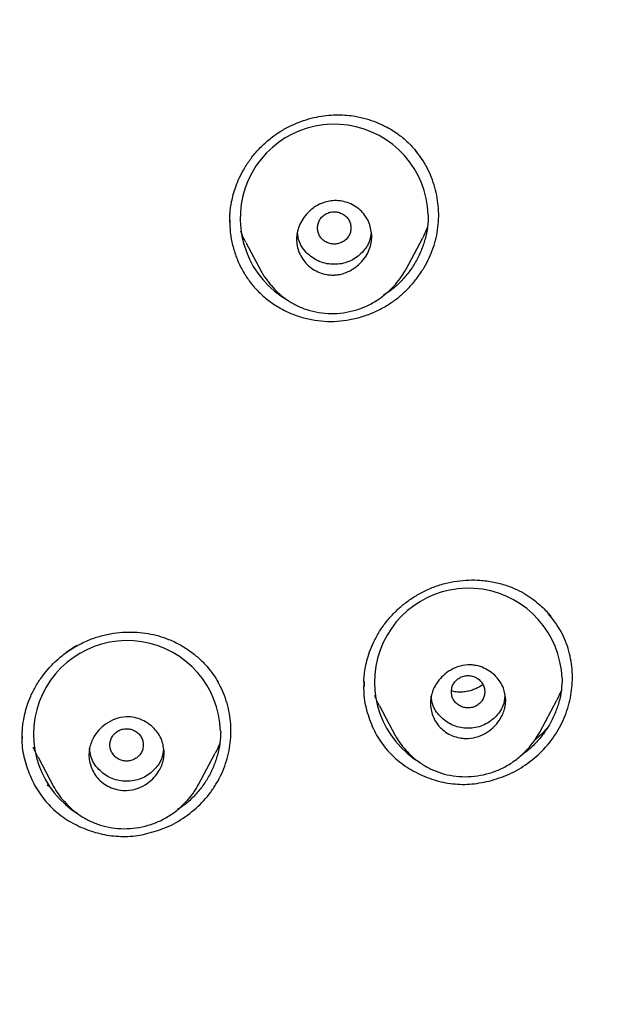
# Model space of a CAD drawing. Header units: millimetres. Extents: x 8 to 1894, y 12 to 2723.
# Tile 90 of 152: x 716 to 730, y 1840 to 1864. Entities that reach past the tile are written whole.
import ezdxf

# ---------------------------------------------------------------- set-up
doc = ezdxf.new("R2010")
doc.units = ezdxf.units.MM

msp = doc.modelspace()

# ---------------------------------------------------------------- linework, layer by layer
at = {"color": 7, "linetype": 'Continuous', "lineweight": 30}
for p, q in [((720.601, 1859.206), (720.601, 1859.198)), ((720.602, 1859.198), (720.603, 1859.183)), ((725.325, 1859.039), (725.216, 1858.806)), ((724.816, 1858.053), (725.217, 1858.805)), ((720.985, 1858.695), (721.362, 1857.987)), ((721.364, 1857.988), (721.359, 1857.998)), ((716.933, 1849.055), (716.693, 1848.892)), ((723.813, 1848.2), (723.814, 1848.079)), ((723.805, 1848.09), (723.805, 1848.077)), ((728.526, 1847.976), (728.421, 1847.752)), ((728.016, 1846.99), (728.423, 1847.752)), ((724.179, 1847.618), (724.556, 1846.91)), ((715.641, 1846.884), (715.641, 1846.875)), ((728.019, 1846.997), (728.015, 1846.99)), ((716.018, 1846.388), (716.397, 1845.677)), ((719.856, 1845.735), (720.256, 1846.485)), ((716.266, 1845.695), (716.238, 1845.726))]:
    msp.add_line(p, q, dxfattribs=at)
for centre, radius, start, end in [((723.101, 1859.269), 2.25, 2.0733, 240.6376), ((726.307, 1848.185), 2.244, 2.4629, 239.0261), ((718.148, 1846.941), 2.237, 1.8008, 238.9228)]:
    msp.add_arc(centre, radius, start, end, dxfattribs=at)
for points, knots in [([(746.132, 1797.158), (746.593, 1798.387), (747.512, 1800.831), (748.495, 1804.601), (749.27, 1808.382), (749.853, 1812.175), (750.34, 1816.36), (750.695, 1820.94), (750.905, 1825.905), (751, 1831.452), (750.99, 1837.581), (750.978, 1844.311), (750.875, 1851.06), (750.555, 1857.838), (750.011, 1863.494), (749.341, 1868.017), (748.676, 1871.415), (747.796, 1874.799), (746.641, 1878.144), (745.224, 1881.22), (743.546, 1883.984), (741.653, 1886.399), (739.443, 1888.544), (737.004, 1890.399), (734.422, 1891.997), (731.301, 1893.599), (727.614, 1895.121), (723.365, 1896.49), (719.049, 1897.572), (714.683, 1898.4), (710.282, 1898.968), (705.871, 1899.292), (701.478, 1899.419), (697.107, 1899.43), (692.736, 1899.418), (688.344, 1899.29), (683.933, 1898.968), (679.531, 1898.4), (675.166, 1897.573), (670.85, 1896.491), (666.6, 1895.12), (662.914, 1893.6), (659.793, 1891.997), (657.21, 1890.4), (654.772, 1888.545), (652.562, 1886.4), (650.668, 1883.984), (648.991, 1881.22), (647.573, 1878.144), (646.418, 1874.799), (645.539, 1871.415), (644.873, 1868.018), (644.203, 1863.495), (643.659, 1857.838), (643.34, 1851.061), (643.237, 1844.312), (643.225, 1837.582), (643.214, 1831.001), (643.338, 1824.548), (643.685, 1818.223), (644.263, 1812.764), (644.982, 1808.18), (645.752, 1804.467), (646.726, 1800.765), (647.629, 1798.364), (648.083, 1797.158)], [0, 0, 0, 0, 0.01422, 0.028301, 0.042283, 0.056188, 0.070046, 0.088148, 0.106186, 0.124159, 0.148558, 0.172923, 0.197399, 0.221993, 0.24671, 0.259145, 0.27167, 0.284302, 0.297067, 0.309991, 0.320883, 0.3319, 0.342924, 0.353811, 0.364567, 0.375221, 0.391058, 0.40678, 0.422432, 0.438055, 0.453668, 0.469227, 0.484683, 0.500001, 0.515318, 0.530774, 0.546334, 0.561944, 0.577571, 0.59322, 0.608942, 0.624779, 0.635434, 0.646191, 0.657076, 0.668103, 0.679114, 0.690014, 0.702933, 0.7157, 0.728331, 0.740856, 0.753291, 0.778008, 0.802602, 0.827078, 0.851444, 0.875842, 0.898728, 0.921719, 0.944802, 0.958463, 0.9722, 0.986034, 1, 1, 1, 1]), ([(744.739, 1797.28), (745.115, 1798.268), (745.867, 1800.241), (746.729, 1803.282), (747.443, 1806.352), (748.014, 1809.446), (748.474, 1812.555), (748.907, 1816.267), (749.256, 1820.586), (749.479, 1825.507), (749.58, 1830.652), (749.585, 1836.017), (749.57, 1841.606), (749.512, 1847.199), (749.34, 1852.796), (748.985, 1858.392), (748.481, 1863.045), (747.916, 1866.75), (747.389, 1869.517), (746.731, 1872.261), (745.916, 1874.969), (744.909, 1877.621), (743.78, 1879.973), (742.562, 1882.016), (741.314, 1883.764), (739.899, 1885.389), (738.155, 1887.037), (736.053, 1888.646), (733.602, 1890.178), (730.864, 1891.6), (727.851, 1892.896), (724.575, 1894.053), (721.236, 1895.018), (717.85, 1895.814), (714.145, 1896.505), (710.119, 1897.034), (705.784, 1897.362), (701.445, 1897.494), (697.108, 1897.507), (692.771, 1897.492), (688.43, 1897.359), (684.095, 1897.034), (680.069, 1896.506), (676.364, 1895.816), (672.979, 1895.019), (669.64, 1894.052), (666.364, 1892.895), (663.349, 1891.601), (660.612, 1890.178), (658.162, 1888.646), (656.061, 1887.037), (654.316, 1885.39), (652.903, 1883.763), (651.652, 1882.017), (650.437, 1879.972), (649.307, 1877.621), (648.299, 1874.969), (647.485, 1872.261), (646.827, 1869.517), (646.299, 1866.75), (645.734, 1863.045), (645.231, 1858.392), (644.876, 1852.796), (644.703, 1847.199), (644.645, 1841.607), (644.63, 1836.018), (644.636, 1830.727), (644.73, 1825.732), (644.934, 1821.034), (645.293, 1816.341), (645.773, 1812.242), (646.323, 1808.738), (646.885, 1805.824), (647.579, 1802.934), (648.408, 1800.071), (649.119, 1798.211), (649.475, 1797.28)], [0, 0, 0, 0, 0.011709, 0.0234, 0.035079, 0.046745, 0.058401, 0.070053, 0.08835, 0.106637, 0.124908, 0.145647, 0.166375, 0.187119, 0.207887, 0.228673, 0.249479, 0.259892, 0.270315, 0.28075, 0.291198, 0.301658, 0.31213, 0.319994, 0.327864, 0.335737, 0.343609, 0.354092, 0.364563, 0.37502, 0.38755, 0.400066, 0.41258, 0.425091, 0.437599, 0.45323, 0.468841, 0.484431, 0.499999, 0.515569, 0.531166, 0.546782, 0.562408, 0.574915, 0.587424, 0.599934, 0.612454, 0.624987, 0.635443, 0.645912, 0.656393, 0.664263, 0.672136, 0.680006, 0.687871, 0.698343, 0.708803, 0.71925, 0.729685, 0.740108, 0.750521, 0.771326, 0.792113, 0.81288, 0.833624, 0.854353, 0.875091, 0.892532, 0.909986, 0.927451, 0.944927, 0.955919, 0.966921, 0.977933, 0.988958, 1, 1, 1, 1]), ([(721.507, 1861.124), (721.586, 1861.186), (721.739, 1861.307), (721.988, 1861.45), (722.238, 1861.564), (722.487, 1861.648), (722.73, 1861.705), (722.965, 1861.737), (723.188, 1861.748), (723.399, 1861.738), (723.626, 1861.709), (723.861, 1861.655), (724.097, 1861.574), (724.299, 1861.482), (724.47, 1861.387), (724.612, 1861.294), (724.77, 1861.174), (724.941, 1861.017), (725.052, 1860.88), (725.107, 1860.812)], [0, 0, 0, 0, 0.072808, 0.142775, 0.209856, 0.273972, 0.335058, 0.393078, 0.448034, 0.499962, 0.548954, 0.617079, 0.678763, 0.733949, 0.7826, 0.824696, 0.861105, 0.931241, 1, 1, 1, 1]), ([(720.601, 1859.18), (720.601, 1859.196), (720.601, 1859.237), (720.603, 1859.312), (720.609, 1859.41), (720.623, 1859.533), (720.647, 1859.678), (720.687, 1859.846), (720.746, 1860.033), (720.83, 1860.237), (720.943, 1860.456), (721.091, 1860.682), (721.276, 1860.913), (721.428, 1861.052), (721.507, 1861.124)], [0, 0, 0, 0, 0.023579, 0.057948, 0.103214, 0.15948, 0.226686, 0.304653, 0.393377, 0.492877, 0.603188, 0.724377, 0.856564, 1, 1, 1, 1]), ([(724.343, 1857.177), (724.416, 1857.224), (724.562, 1857.317), (724.761, 1857.485), (724.944, 1857.67), (725.108, 1857.873), (725.251, 1858.09), (725.372, 1858.32), (725.469, 1858.559), (725.541, 1858.806), (725.585, 1859.059), (725.602, 1859.314), (725.591, 1859.569), (725.555, 1859.822), (725.493, 1860.069), (725.405, 1860.309), (725.293, 1860.537), (725.172, 1860.733), (725.08, 1860.844), (725.041, 1860.89)], [0, 0, 0, 0, 0.05976, 0.119612, 0.17957, 0.239596, 0.299625, 0.359588, 0.419429, 0.479131, 0.53875, 0.598394, 0.65812, 0.717936, 0.777826, 0.837768, 0.897756, 0.957821, 1, 1, 1, 1]), ([(724, 1858.832), (723.997, 1858.782), (723.991, 1858.677), (723.942, 1858.516), (723.856, 1858.352), (723.746, 1858.215), (723.631, 1858.113), (723.502, 1858.025), (723.357, 1857.958), (723.213, 1857.923), (723.113, 1857.914), (723.042, 1857.914), (722.981, 1857.918), (722.881, 1857.932), (722.746, 1857.969), (722.587, 1858.05), (722.406, 1858.195), (722.245, 1858.437), (722.189, 1858.714), (722.211, 1858.932), (722.259, 1859.092), (722.345, 1859.255), (722.452, 1859.389), (722.563, 1859.489), (722.685, 1859.575), (722.826, 1859.643), (722.975, 1859.682), (723.081, 1859.693), (723.158, 1859.693), (723.22, 1859.689), (723.321, 1859.675), (723.458, 1859.636), (723.618, 1859.554), (723.754, 1859.443), (723.862, 1859.309), (723.969, 1859.111), (723.988, 1858.943), (724, 1858.832)], [0, 0, 0, 0, 0.0269213, 0.0565933, 0.0892953, 0.1249844, 0.1493491, 0.1711509, 0.2073424, 0.2334165, 0.2497643, 0.2607381, 0.2716018, 0.2824086, 0.314746, 0.3465467, 0.3780787, 0.4397036, 0.5001784, 0.5271605, 0.556717, 0.5893856, 0.6247842, 0.6475629, 0.668221, 0.7034778, 0.7305415, 0.7494469, 0.7605391, 0.7715814, 0.7826277, 0.8153005, 0.8474681, 0.8789061, 0.9100344, 0.9405186, 1, 1, 1, 1]), ([(722.7, 1859.039), (722.703, 1859.006), (722.708, 1858.938), (722.75, 1858.844), (722.814, 1858.763), (722.898, 1858.701), (722.996, 1858.662), (723.1, 1858.649), (723.205, 1858.663), (723.302, 1858.702), (723.386, 1858.763), (723.45, 1858.845), (723.49, 1858.939), (723.505, 1859.04), (723.49, 1859.141), (723.45, 1859.235), (723.386, 1859.316), (723.302, 1859.378), (723.204, 1859.417), (723.1, 1859.431), (722.995, 1859.417), (722.898, 1859.378), (722.813, 1859.316), (722.75, 1859.234), (722.708, 1859.14), (722.703, 1859.073), (722.7, 1859.039)], [0, 0, 0, 0, 0.041659, 0.083341, 0.125, 0.166659, 0.208341, 0.25, 0.291659, 0.333341, 0.375, 0.416659, 0.458341, 0.5, 0.541659, 0.583341, 0.625, 0.666659, 0.708341, 0.75, 0.791659, 0.833341, 0.875, 0.916659, 0.958341, 1, 1, 1, 1]), ([(725.349, 1859.351), (725.345, 1859.254), (725.338, 1859.06), (725.277, 1858.772), (725.181, 1858.492), (725.051, 1858.226), (724.889, 1857.979), (724.696, 1857.757), (724.493, 1857.569), (724.345, 1857.472), (724.28, 1857.429)], [0, 0, 0, 0, 0.12786, 0.255733, 0.385908, 0.514891, 0.642377, 0.770555, 0.898095, 1, 1, 1, 1]), ([(720.601, 1859.226), (720.603, 1859.128), (720.608, 1858.926), (720.665, 1858.627), (720.755, 1858.335), (720.882, 1858.058), (721.042, 1857.8), (721.234, 1857.564), (721.456, 1857.356), (721.704, 1857.178), (721.973, 1857.031), (722.259, 1856.919), (722.556, 1856.844), (722.861, 1856.805), (723.17, 1856.804), (723.478, 1856.843), (723.779, 1856.918), (724.071, 1857.026), (724.252, 1857.127), (724.343, 1857.177)], [0, 0, 0, 0, 0.0568, 0.11626, 0.175609, 0.234212, 0.292993, 0.351949, 0.410488, 0.469605, 0.528875, 0.587523, 0.646445, 0.70548, 0.76408, 0.823177, 0.882224, 0.940881, 1, 1, 1, 1]), ([(720.989, 1858.697), (720.964, 1858.741), (720.915, 1858.825), (720.885, 1858.916), (720.87, 1858.959)], [0, 0, 0, 0, 0.52985, 1, 1, 1, 1]), ([(723.979, 1858.937), (723.97, 1858.858), (723.947, 1858.666), (723.748, 1858.412), (723.457, 1858.211), (723.101, 1858.15), (722.745, 1858.21), (722.452, 1858.411), (722.253, 1858.666), (722.229, 1858.861), (722.219, 1858.942)], [0, 0, 0, 0, 0.093481, 0.228461, 0.363702, 0.498733, 0.63402, 0.76891, 0.904432, 1, 1, 1, 1]), ([(721.357, 1857.998), (721.371, 1857.972), (721.401, 1857.92), (721.455, 1857.839), (721.518, 1857.754), (721.617, 1857.634), (721.759, 1857.485), (721.96, 1857.324), (722.191, 1857.185), (722.449, 1857.079), (722.73, 1857.012), (723.023, 1856.987), (723.32, 1857.006), (723.61, 1857.068), (723.888, 1857.172), (724.145, 1857.317), (724.371, 1857.491), (724.558, 1857.68), (724.708, 1857.869), (724.783, 1857.999), (724.819, 1858.06)], [0, 0, 0, 0, 0.021058, 0.043799, 0.068458, 0.095261, 0.154145, 0.21588, 0.279905, 0.345964, 0.41443, 0.484266, 0.554116, 0.623823, 0.693314, 0.762581, 0.830987, 0.893665, 0.949905, 1, 1, 1, 1]), ([(725.442, 1850.443), (725.541, 1850.479), (725.735, 1850.548), (726.03, 1850.605), (726.312, 1850.63), (726.607, 1850.625), (726.906, 1850.585), (727.2, 1850.507), (727.458, 1850.404), (727.679, 1850.284), (727.864, 1850.158), (728.017, 1850.032), (728.141, 1849.912), (728.226, 1849.82), (728.268, 1849.767), (728.279, 1849.753)], [0, 0, 0, 0, 0.0987176, 0.1926323, 0.2818576, 0.3664224, 0.4719059, 0.5691732, 0.658333, 0.7392521, 0.8119594, 0.8765566, 0.9330906, 0.9815864, 1, 1, 1, 1]), ([(723.806, 1848.198), (723.809, 1848.242), (723.815, 1848.344), (723.838, 1848.51), (723.879, 1848.702), (723.944, 1848.914), (724.038, 1849.141), (724.166, 1849.378), (724.332, 1849.619), (724.522, 1849.834), (724.726, 1850.022), (724.939, 1850.181), (725.178, 1850.328), (725.352, 1850.404), (725.442, 1850.443)], [0, 0, 0, 0, 0.046567, 0.106605, 0.174491, 0.250335, 0.334314, 0.426273, 0.525441, 0.632019, 0.717029, 0.806551, 0.900787, 1, 1, 1, 1]), ([(726.861, 1845.834), (727.024, 1845.888), (727.349, 1845.996), (727.787, 1846.273), (728.167, 1846.62), (728.47, 1847.035), (728.681, 1847.501), (728.793, 1847.995), (728.804, 1848.499), (728.709, 1848.99), (728.515, 1849.448), (728.312, 1849.705), (728.212, 1849.832)], [0, 0, 0, 0, 0.100753, 0.201066, 0.301133, 0.401226, 0.50136, 0.601368, 0.701389, 0.801695, 0.901998, 1, 1, 1, 1]), ([(716.935, 1849.048), (717.032, 1849.097), (717.221, 1849.195), (717.52, 1849.293), (717.816, 1849.357), (718.106, 1849.385), (718.386, 1849.382), (718.653, 1849.35), (718.904, 1849.293), (719.162, 1849.204), (719.419, 1849.081), (719.666, 1848.922), (719.878, 1848.748), (720.058, 1848.564), (720.207, 1848.377), (720.287, 1848.246), (720.325, 1848.183)], [0, 0, 0, 0, 0.082172, 0.161547, 0.23822, 0.312221, 0.383568, 0.452304, 0.518507, 0.582194, 0.663021, 0.739307, 0.811104, 0.878451, 0.941396, 1, 1, 1, 1]), ([(715.64, 1846.849), (715.64, 1846.868), (715.64, 1846.916), (715.642, 1847.003), (715.65, 1847.12), (715.669, 1847.265), (715.703, 1847.438), (715.759, 1847.637), (715.844, 1847.858), (715.966, 1848.097), (716.116, 1848.324), (716.286, 1848.532), (716.472, 1848.718), (716.687, 1848.897), (716.851, 1848.996), (716.935, 1849.048)], [0, 0, 0, 0, 0.022677, 0.056284, 0.100865, 0.156437, 0.223006, 0.300592, 0.389281, 0.48919, 0.600353, 0.691087, 0.788016, 0.891018, 1, 1, 1, 1]), ([(727.2, 1847.753), (727.199, 1847.733), (727.198, 1847.688), (727.189, 1847.617), (727.168, 1847.521), (727.123, 1847.4), (727.042, 1847.257), (726.921, 1847.112), (726.757, 1846.979), (726.547, 1846.874), (726.352, 1846.835), (726.202, 1846.838), (726.074, 1846.854), (725.923, 1846.898), (725.762, 1846.985), (725.586, 1847.134), (725.44, 1847.368), (725.396, 1847.601), (725.402, 1847.747), (725.41, 1847.816), (725.431, 1847.91), (725.474, 1848.03), (725.553, 1848.173), (725.673, 1848.319), (725.837, 1848.454), (726.049, 1848.562), (726.246, 1848.601), (726.398, 1848.598), (726.528, 1848.579), (726.679, 1848.529), (726.838, 1848.437), (727.008, 1848.287), (727.164, 1848.061), (727.188, 1847.853), (727.2, 1847.753)], [0, 0, 0, 0, 0.011178, 0.024116, 0.038819, 0.063937, 0.093208, 0.12638, 0.163706, 0.204996, 0.250087, 0.267946, 0.285421, 0.319702, 0.352731, 0.384667, 0.444992, 0.501153, 0.511811, 0.524329, 0.538572, 0.563377, 0.592555, 0.625765, 0.66326, 0.704953, 0.750714, 0.768811, 0.786717, 0.821249, 0.854537, 0.886328, 0.945845, 1, 1, 1, 1]), ([(723.806, 1848.198), (723.803, 1848.084), (723.797, 1847.813), (723.897, 1847.396), (724.07, 1846.966), (724.325, 1846.585), (724.653, 1846.267), (725.045, 1846.017), (725.475, 1845.836), (725.93, 1845.742), (726.398, 1845.734), (726.705, 1845.8), (726.861, 1845.834)], [0, 0, 0, 0, 0.075418, 0.179746, 0.284597, 0.385259, 0.48569, 0.589871, 0.694703, 0.795509, 0.896029, 1, 1, 1, 1]), ([(725.9, 1847.953), (725.903, 1847.92), (725.908, 1847.852), (725.95, 1847.758), (726.014, 1847.677), (726.098, 1847.615), (726.195, 1847.576), (726.3, 1847.563), (726.405, 1847.577), (726.502, 1847.616), (726.586, 1847.677), (726.65, 1847.759), (726.69, 1847.853), (726.705, 1847.954), (726.69, 1848.055), (726.65, 1848.149), (726.586, 1848.23), (726.501, 1848.292), (726.404, 1848.331), (726.299, 1848.345), (726.195, 1848.331), (726.097, 1848.292), (726.013, 1848.23), (725.95, 1848.149), (725.908, 1848.054), (725.902, 1847.987), (725.9, 1847.953)], [0, 0, 0, 0, 0.041659, 0.083341, 0.125, 0.166659, 0.208341, 0.25, 0.291659, 0.333341, 0.375, 0.416659, 0.458341, 0.5, 0.541659, 0.583341, 0.625, 0.666659, 0.708341, 0.75, 0.791659, 0.833341, 0.875, 0.916659, 0.958341, 1, 1, 1, 1]), ([(728.549, 1848.282), (728.545, 1848.185), (728.538, 1847.993), (728.477, 1847.706), (728.38, 1847.428), (728.249, 1847.163), (728.086, 1846.917), (727.891, 1846.696), (727.716, 1846.531), (727.599, 1846.453), (727.563, 1846.43)], [0, 0, 0, 0, 0.134136, 0.268272, 0.40486, 0.540077, 0.673796, 0.808352, 0.941969, 1, 1, 1, 1]), ([(718.904, 1844.644), (718.986, 1844.675), (719.149, 1844.737), (719.457, 1844.902), (719.809, 1845.161), (720.102, 1845.483), (720.293, 1845.77), (720.413, 1845.998), (720.508, 1846.238), (720.599, 1846.567), (720.648, 1846.991), (720.608, 1847.415), (720.523, 1847.743), (720.436, 1847.977), (720.357, 1848.122), (720.319, 1848.192)], [0, 0, 0, 0, 0.059334, 0.118528, 0.236546, 0.354351, 0.413278, 0.472234, 0.531167, 0.590033, 0.707666, 0.82557, 0.88478, 0.944208, 1, 1, 1, 1]), ([(726.655, 1848.124), (726.599, 1848.089), (726.511, 1848.034), (726.375, 1847.985), (726.26, 1847.956), (726.136, 1847.943), (726.015, 1847.947), (725.938, 1847.964), (725.902, 1847.972)], [0, 0, 0, 0, 0.2445385, 0.3861846, 0.5337717, 0.6901542, 0.857003, 1, 1, 1, 1]), ([(724.183, 1847.62), (724.162, 1847.657), (724.115, 1847.736), (724.085, 1847.823), (724.069, 1847.869)], [0, 0, 0, 0, 0.465256, 1, 1, 1, 1]), ([(727.18, 1847.854), (727.17, 1847.774), (727.147, 1847.581), (726.948, 1847.325), (726.656, 1847.125), (726.3, 1847.064), (725.944, 1847.124), (725.652, 1847.325), (725.453, 1847.58), (725.429, 1847.774), (725.42, 1847.853)], [0, 0, 0, 0, 0.094854, 0.229779, 0.364968, 0.499945, 0.635178, 0.77001, 0.905476, 1, 1, 1, 1]), ([(719.036, 1846.5), (719.032, 1846.444), (719.022, 1846.293), (718.935, 1846.089), (718.796, 1845.901), (718.63, 1845.754), (718.406, 1845.634), (718.166, 1845.585), (717.946, 1845.603), (717.767, 1845.656), (717.607, 1845.742), (717.429, 1845.889), (717.278, 1846.127), (717.225, 1846.398), (717.252, 1846.652), (717.331, 1846.852), (717.468, 1847.041), (717.634, 1847.192), (717.86, 1847.315), (718.105, 1847.366), (718.328, 1847.345), (718.562, 1847.268), (718.803, 1847.096), (718.997, 1846.817), (719.023, 1846.603), (719.036, 1846.5)], [0, 0, 0, 0, 0.030626, 0.082171, 0.11616, 0.155513, 0.200195, 0.250018, 0.28421, 0.317735, 0.350318, 0.382175, 0.443209, 0.501277, 0.530129, 0.581117, 0.615047, 0.654763, 0.700053, 0.750802, 0.78559, 0.819337, 0.883551, 0.943815, 1, 1, 1, 1]), ([(717.736, 1846.684), (717.739, 1846.651), (717.744, 1846.583), (717.786, 1846.489), (717.85, 1846.408), (717.934, 1846.347), (718.031, 1846.308), (718.136, 1846.294), (718.241, 1846.308), (718.338, 1846.347), (718.422, 1846.409), (718.486, 1846.49), (718.526, 1846.584), (718.541, 1846.685), (718.526, 1846.786), (718.486, 1846.88), (718.422, 1846.961), (718.338, 1847.023), (718.24, 1847.062), (718.135, 1847.076), (718.031, 1847.062), (717.933, 1847.023), (717.849, 1846.961), (717.786, 1846.88), (717.744, 1846.786), (717.739, 1846.718), (717.736, 1846.684)], [0, 0, 0, 0, 0.041659, 0.083341, 0.125, 0.166659, 0.208341, 0.25, 0.291659, 0.333341, 0.375, 0.416659, 0.458341, 0.5, 0.541659, 0.583341, 0.625, 0.666659, 0.708341, 0.75, 0.791659, 0.833341, 0.875, 0.916659, 0.958341, 1, 1, 1, 1]), ([(728.207, 1847.111), (728.172, 1847.069), (728.083, 1846.96), (727.975, 1846.871), (727.908, 1846.816)], [0, 0, 0, 0, 0.3887983, 1, 1, 1, 1]), ([(715.639, 1846.884), (715.637, 1846.852), (715.623, 1846.671), (715.687, 1846.339), (715.83, 1845.909), (716.052, 1845.512), (716.341, 1845.169), (716.697, 1844.889), (717.105, 1844.68), (717.544, 1844.539), (717.998, 1844.484), (718.458, 1844.512), (718.754, 1844.6), (718.904, 1844.644)], [0, 0, 0, 0, 0.021024, 0.117331, 0.217446, 0.316769, 0.412711, 0.508867, 0.608799, 0.708293, 0.804342, 0.900424, 1, 1, 1, 1]), ([(720.385, 1847.011), (720.381, 1846.915), (720.373, 1846.723), (720.312, 1846.438), (720.216, 1846.161), (720.086, 1845.897), (719.923, 1845.653), (719.729, 1845.433), (719.538, 1845.258), (719.403, 1845.171), (719.351, 1845.137)], [0, 0, 0, 0, 0.130687, 0.261302, 0.394189, 0.525945, 0.656152, 0.787077, 0.91727, 1, 1, 1, 1]), ([(724.553, 1846.917), (724.589, 1846.857), (724.664, 1846.73), (724.812, 1846.553), (724.981, 1846.385), (725.182, 1846.231), (725.411, 1846.101), (725.666, 1846.001), (725.942, 1845.939), (726.231, 1845.918), (726.524, 1845.94), (726.812, 1846.003), (727.089, 1846.107), (727.347, 1846.252), (727.573, 1846.429), (727.761, 1846.62), (727.91, 1846.809), (727.985, 1846.937), (728.02, 1846.997)], [0, 0, 0, 0, 0.049947, 0.103677, 0.161734, 0.222424, 0.285354, 0.350271, 0.417446, 0.48621, 0.555212, 0.624338, 0.693541, 0.76282, 0.8318, 0.895031, 0.950982, 1, 1, 1, 1]), ([(716.018, 1846.389), (716.015, 1846.395), (715.986, 1846.446), (715.948, 1846.527), (715.918, 1846.603), (715.906, 1846.632)], [0, 0, 0, 0, 0.078732, 0.657735, 1, 1, 1, 1]), ([(719.017, 1846.592), (719.007, 1846.51), (718.984, 1846.314), (718.784, 1846.057), (718.492, 1845.856), (718.136, 1845.795), (717.78, 1845.855), (717.488, 1846.056), (717.286, 1846.317), (717.262, 1846.517), (717.252, 1846.603)], [0, 0, 0, 0, 0.096502, 0.230047, 0.363859, 0.497454, 0.63131, 0.764763, 0.898846, 1, 1, 1, 1]), ([(720.366, 1846.73), (720.353, 1846.696), (720.323, 1846.612), (720.279, 1846.533), (720.252, 1846.487)], [0, 0, 0, 0, 0.404738, 1, 1, 1, 1]), ([(716.393, 1845.684), (716.429, 1845.624), (716.504, 1845.498), (716.651, 1845.321), (716.82, 1845.151), (717.021, 1844.996), (717.25, 1844.864), (717.505, 1844.762), (717.782, 1844.698), (718.071, 1844.675), (718.365, 1844.695), (718.654, 1844.756), (718.931, 1844.859), (719.19, 1845.003), (719.416, 1845.179), (719.603, 1845.369), (719.751, 1845.556), (719.825, 1845.684), (719.86, 1845.743)], [0, 0, 0, 0, 0.049863, 0.103592, 0.161702, 0.222431, 0.285397, 0.350367, 0.417629, 0.486467, 0.555568, 0.624819, 0.694172, 0.763594, 0.83263, 0.89573, 0.951406, 1, 1, 1, 1]), ([(719.859, 1845.743), (719.859, 1845.742), (719.858, 1845.739), (719.856, 1845.737), (719.855, 1845.735)], [0, 0, 0, 0, 0.4105255, 1, 1, 1, 1])]:
    msp.add_open_spline(points, degree=3, knots=knots, dxfattribs=at)

doc.saveas('drawing.dxf')
